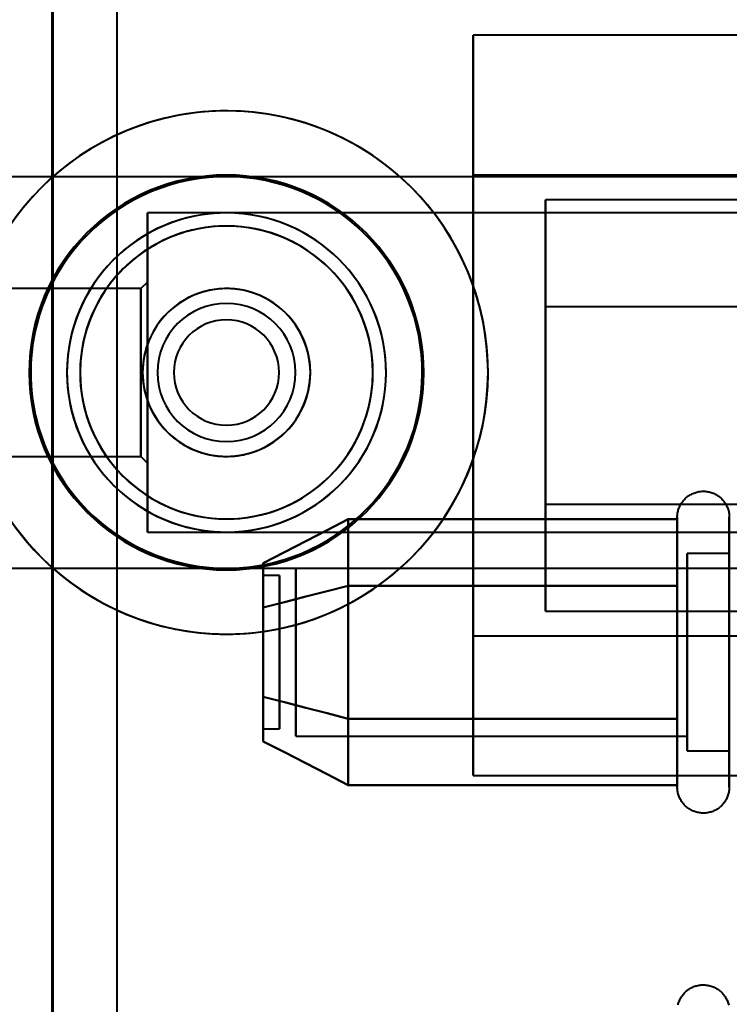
# Model space of a CAD drawing. Header units: millimetres. Extents: x -747 to 747, y -1110 to 610.
# Tile 79 of 93: x 561 to 583, y -301 to -271. Entities that reach past the tile are written whole.
import ezdxf

# ---------------------------------------------------------------- set-up
doc = ezdxf.new("R2010")
doc.units = ezdxf.units.MM
doc.layers.add('G-IMPT', color=8, linetype='Continuous', lineweight=40)

# ---------------------------------------------------------------- blocks, each defined once
blk = doc.blocks.new('NEXA 1000 CALQUES_dwg-755156-Niveau de réf_')
at = {"layer": 'G-IMPT'}
for p, q in [((562.233, -332), (562.233, 353)), ((584.5, -270.75), (575, -270.75)), ((575, -270.75), (575, -282)), ((575, -293.25), (575, -270.75)), ((575, -282), (575, -270.75)), ((585, -275.05), (552.5, -275.05)), ((616, -275), (575, -275)), ((575, -275), (575, -289)), ((575, -275), (575, -289)), ((575, -289), (575, -275)), ((575, -289), (575, -275)), ((585, -275.75), (577.2, -275.75)), ((585, -275.75), (577.2, -275.75)), ((585, -275.75), (577.2, -275.75)), ((577.2, -275.75), (577.2, -282)), ((577.2, -288.25), (577.2, -275.75)), ((577.2, -282), (577.2, -275.75)), ((577.2, -275.75), (577.2, -282)), ((577.2, -288.25), (577.2, -275.75)), ((577.2, -282), (577.2, -275.75)), ((577.2, -275.75), (577.2, -282)), ((577.2, -288.25), (577.2, -275.75)), ((577.2, -282), (577.2, -275.75)), ((586.1, -276.15), (565.1, -276.15)), ((565.1, -285.85), (565.1, -276.15)), ((565.1, -285.85), (565.1, -276.15)), ((565.1, -276.15), (565.1, -285.85)), ((565.1, -276.15), (565.1, -285.85)), ((565.1, -278.25), (564.9, -278.45)), ((565.1, -283.75), (565.1, -278.25)), ((565.1, -283.75), (565.1, -278.25)), ((565.1, -278.25), (565.1, -283.75)), ((565.1, -278.25), (565.1, -283.75)), ((564.9, -278.45), (559.6, -278.45)), ((564.9, -278.45), (564.9, -283.55)), ((564.9, -278.45), (564.9, -283.55)), ((564.9, -283.55), (564.9, -278.45)), ((564.9, -283.55), (564.9, -278.45)), ((608.2, -279), (577.2, -279)), ((608.2, -279), (577.2, -279)), ((608.2, -279), (577.2, -279)), ((577.2, -279), (577.2, -285)), ((577.2, -279), (577.2, -285)), ((577.2, -285), (577.2, -279)), ((577.2, -285), (577.2, -279)), ((577.2, -279), (577.2, -285)), ((577.2, -279), (577.2, -285)), ((577.2, -285), (577.2, -279)), ((577.2, -285), (577.2, -279)), ((577.2, -279), (577.2, -285)), ((577.2, -279), (577.2, -285)), ((577.2, -285), (577.2, -279)), ((577.2, -285), (577.2, -279)), ((575, -282), (575, -293.25)), ((575, -293.25), (575, -282)), ((577.2, -282), (577.2, -288.25)), ((577.2, -288.25), (577.2, -282)), ((577.2, -282), (577.2, -288.25)), ((577.2, -288.25), (577.2, -282)), ((577.2, -282), (577.2, -288.25)), ((577.2, -288.25), (577.2, -282)), ((559.6, -283.55), (564.9, -283.55)), ((564.9, -283.55), (565.1, -283.75)), ((577.2, -285), (608.2, -285)), ((577.2, -285), (608.2, -285)), ((577.2, -285), (608.2, -285)), ((581.204, -287.45), (581.204, -285.4)), ((581.204, -287.45), (581.204, -285.4)), ((582.785, -285.4), (582.785, -287.45)), ((565.1, -285.85), (586.1, -285.85)), ((581.204, -291.55), (581.204, -285.949)), ((581.204, -291.55), (581.204, -285.949)), ((582.785, -285.949), (582.785, -291.55)), ((582.785, -286.5), (581.5, -286.5)), ((582.785, -286.5), (581.5, -286.5)), ((581.5, -286.5), (581.5, -292.098)), ((581.5, -291), (581.5, -286.5)), ((581.5, -286.5), (581.5, -292.098)), ((581.5, -291), (581.5, -286.5)), ((552.5, -286.95), (585, -286.95)), ((581.5, -286.902), (581.5, -291)), ((581.5, -286.902), (581.5, -291)), ((569.111, -287.17), (568.611, -287.17)), ((569.111, -287.17), (568.611, -287.17)), ((568.611, -289.732), (568.611, -287.17)), ((568.611, -287.17), (568.611, -289.732)), ((568.611, -289.732), (568.611, -287.17)), ((568.611, -287.17), (568.611, -289.732)), ((569.111, -289.732), (569.111, -287.17)), ((569.111, -287.17), (569.111, -289.732)), ((569.111, -289.732), (569.111, -287.17)), ((569.111, -287.17), (569.111, -289.732)), ((581.5, -286.952), (569.611, -286.952)), ((581.5, -286.952), (569.611, -286.952)), ((569.611, -290.774), (569.611, -286.952)), ((569.611, -286.952), (569.611, -290.774)), ((569.611, -290.774), (569.611, -286.952)), ((569.611, -286.952), (569.611, -290.774)), ((581.5, -290.774), (581.5, -286.952)), ((581.5, -286.952), (581.5, -290.774)), ((581.5, -290.774), (581.5, -286.952)), ((581.5, -286.952), (581.5, -290.774)), ((581.204, -293.6), (581.204, -287.45)), ((581.204, -293.6), (581.204, -287.45)), ((582.785, -287.45), (582.785, -293.6)), ((581.5, -292.5), (581.5, -288)), ((581.5, -292.5), (581.5, -288)), ((569.611, -292.048), (569.611, -288.226)), ((569.611, -288.226), (569.611, -292.048)), ((569.611, -292.048), (569.611, -288.226)), ((569.611, -288.226), (569.611, -292.048)), ((577.2, -288.25), (585, -288.25)), ((577.2, -288.25), (585, -288.25)), ((577.2, -288.25), (585, -288.25)), ((581.5, -292.048), (581.5, -288.226)), ((581.5, -288.226), (581.5, -292.048)), ((581.5, -292.048), (581.5, -288.226)), ((581.5, -288.226), (581.5, -292.048)), ((575, -289), (616, -289)), ((568.611, -291.83), (568.611, -289.268)), ((568.611, -289.268), (568.611, -291.83)), ((568.611, -291.83), (568.611, -289.268)), ((568.611, -289.268), (568.611, -291.83)), ((569.111, -291.83), (569.111, -289.268)), ((569.111, -289.268), (569.111, -291.83)), ((569.111, -291.83), (569.111, -289.268)), ((569.111, -289.268), (569.111, -291.83)), ((581.5, -291), (581.5, -292.5)), ((581.5, -291), (581.5, -292.5)), ((568.611, -291.83), (569.111, -291.83)), ((568.611, -291.83), (569.111, -291.83)), ((569.611, -292.048), (581.5, -292.048)), ((569.611, -292.048), (581.5, -292.048)), ((581.5, -292.5), (582.785, -292.5)), ((581.5, -292.5), (582.785, -292.5)), ((575, -293.25), (584.5, -293.25))]:
    blk.add_line(p, q, dxfattribs=at)
at = {"layer": 'G-IMPT', "flags": 128}
for points in [[(562.203, -332), (562.203, -160.75), (562.203, 10.5), (562.203, 181.75), (562.203, 353)], [(562.203, 353), (562.203, 181.75), (562.203, 10.5), (562.203, -160.75), (562.203, -332)], [(564.172, 353), (564.172, 181.75), (564.172, 10.5), (564.172, -160.75), (564.172, -332)], [(581.204, -285.4), (581.205, -285.368), (581.207, -285.337), (581.21, -285.305), (581.214, -285.274), (581.22, -285.243), (581.227, -285.212), (581.235, -285.182), (581.244, -285.151), (581.255, -285.122), (581.267, -285.092), (581.28, -285.063), (581.294, -285.035), (581.309, -285.007), (581.325, -284.98), (581.342, -284.954), (581.361, -284.928), (581.38, -284.903), (581.4, -284.879), (581.422, -284.855), (581.444, -284.833), (581.467, -284.811), (581.491, -284.791), (581.516, -284.771), (581.541, -284.752), (581.568, -284.735), (581.595, -284.718), (581.622, -284.703), (581.65, -284.689), (581.679, -284.675), (581.708, -284.663), (581.738, -284.652), (581.768, -284.643), (581.799, -284.634), (581.829, -284.627), (581.86, -284.621), (581.892, -284.616), (581.923, -284.613), (581.955, -284.611), (581.986, -284.61), (582.018, -284.61), (582.049, -284.611), (582.081, -284.614), (582.112, -284.618), (582.143, -284.624), (582.174, -284.63), (582.205, -284.638), (582.235, -284.647), (582.265, -284.657), (582.295, -284.669), (582.324, -284.681), (582.352, -284.695), (582.38, -284.71), (582.407, -284.726), (582.434, -284.743), (582.46, -284.761), (582.485, -284.78), (582.509, -284.8), (582.533, -284.821), (582.556, -284.843), (582.578, -284.866), (582.598, -284.89), (582.618, -284.914), (582.637, -284.94), (582.655, -284.966), (582.672, -284.993), (582.688, -285.02), (582.702, -285.048), (582.716, -285.077), (582.728, -285.106), (582.739, -285.135), (582.749, -285.165), (582.758, -285.196), (582.766, -285.226), (582.772, -285.257), (582.777, -285.288), (582.781, -285.32), (582.784, -285.351), (582.785, -285.383), (582.785, -285.4)], [(581.204, -285.4), (581.205, -285.368), (581.207, -285.337), (581.21, -285.305), (581.214, -285.274), (581.22, -285.243), (581.227, -285.212), (581.235, -285.182), (581.244, -285.151), (581.255, -285.122), (581.267, -285.092), (581.28, -285.063), (581.294, -285.035), (581.309, -285.007), (581.325, -284.98), (581.342, -284.954), (581.361, -284.928), (581.38, -284.903), (581.4, -284.879), (581.422, -284.855), (581.444, -284.833), (581.467, -284.811), (581.491, -284.791), (581.516, -284.771), (581.541, -284.752), (581.568, -284.735), (581.595, -284.718), (581.622, -284.703), (581.65, -284.689), (581.679, -284.675), (581.708, -284.663), (581.738, -284.652), (581.768, -284.643), (581.799, -284.634), (581.829, -284.627), (581.86, -284.621), (581.892, -284.616), (581.923, -284.613), (581.955, -284.611), (581.986, -284.61), (582.018, -284.61), (582.049, -284.611), (582.081, -284.614), (582.112, -284.618), (582.143, -284.624), (582.174, -284.63), (582.205, -284.638), (582.235, -284.647), (582.265, -284.657), (582.295, -284.669), (582.324, -284.681), (582.352, -284.695), (582.38, -284.71), (582.407, -284.726), (582.434, -284.743), (582.46, -284.761), (582.485, -284.78), (582.509, -284.8), (582.533, -284.821), (582.556, -284.843), (582.578, -284.866), (582.598, -284.89), (582.618, -284.914), (582.637, -284.94), (582.655, -284.966), (582.672, -284.993), (582.688, -285.02), (582.702, -285.048), (582.716, -285.077), (582.728, -285.106), (582.739, -285.135), (582.749, -285.165), (582.758, -285.196), (582.766, -285.226), (582.772, -285.257), (582.777, -285.288), (582.781, -285.32), (582.784, -285.351), (582.785, -285.383), (582.785, -285.4)], [(581.204, -285.4), (581.204, -285.403), (581.204, -285.413), (581.204, -285.429), (581.204, -285.452), (581.204, -285.482), (581.204, -285.518), (581.204, -285.56), (581.204, -285.608), (581.204, -285.663), (581.204, -285.724), (581.204, -285.791), (581.204, -285.863), (581.204, -285.942), (581.204, -286.026), (581.204, -286.116), (581.204, -286.211), (581.204, -286.312), (581.204, -286.418), (581.204, -286.528), (581.204, -286.644), (581.204, -286.763), (581.204, -286.888), (581.204, -287.016), (581.204, -287.149), (581.204, -287.285), (581.204, -287.424), (581.204, -287.568), (581.204, -287.714), (581.204, -287.863), (581.204, -288.014), (581.204, -288.168), (581.204, -288.324), (581.204, -288.482), (581.204, -288.642), (581.204, -288.803), (581.204, -288.965), (581.204, -289.128), (581.204, -289.292), (581.204, -289.456), (581.204, -289.62), (581.204, -289.784), (581.204, -289.947), (581.204, -290.109), (581.204, -290.271), (581.204, -290.432), (581.204, -290.59), (581.204, -290.748), (581.204, -290.903), (581.204, -291.056), (581.204, -291.206), (581.204, -291.354), (581.204, -291.499), (581.204, -291.55)], [(581.204, -287.45), (581.204, -287.31), (581.204, -287.173), (581.204, -287.04), (581.204, -286.91), (581.204, -286.785), (581.204, -286.665), (581.204, -286.549), (581.204, -286.437), (581.204, -286.331), (581.204, -286.229), (581.204, -286.133), (581.204, -286.042), (581.204, -285.957), (581.204, -285.877), (581.204, -285.803), (581.204, -285.735), (581.204, -285.673), (581.204, -285.618), (581.204, -285.568), (581.204, -285.525), (581.204, -285.488), (581.204, -285.457), (581.204, -285.433), (581.204, -285.416), (581.204, -285.405), (581.204, -285.4)], [(581.204, -285.4), (581.204, -285.403), (581.204, -285.413), (581.204, -285.429), (581.204, -285.452), (581.204, -285.482), (581.204, -285.518), (581.204, -285.56), (581.204, -285.608), (581.204, -285.663), (581.204, -285.724), (581.204, -285.791), (581.204, -285.863), (581.204, -285.942), (581.204, -286.026), (581.204, -286.116), (581.204, -286.211), (581.204, -286.312), (581.204, -286.418), (581.204, -286.528), (581.204, -286.644), (581.204, -286.763), (581.204, -286.888), (581.204, -287.016), (581.204, -287.149), (581.204, -287.285), (581.204, -287.424), (581.204, -287.568), (581.204, -287.714), (581.204, -287.863), (581.204, -288.014), (581.204, -288.168), (581.204, -288.324), (581.204, -288.482), (581.204, -288.642), (581.204, -288.803), (581.204, -288.965), (581.204, -289.128), (581.204, -289.292), (581.204, -289.456), (581.204, -289.62), (581.204, -289.784), (581.204, -289.947), (581.204, -290.109), (581.204, -290.271), (581.204, -290.432), (581.204, -290.59), (581.204, -290.748), (581.204, -290.903), (581.204, -291.056), (581.204, -291.206), (581.204, -291.354), (581.204, -291.499), (581.204, -291.55)], [(581.204, -287.45), (581.204, -287.31), (581.204, -287.173), (581.204, -287.04), (581.204, -286.91), (581.204, -286.785), (581.204, -286.665), (581.204, -286.549), (581.204, -286.437), (581.204, -286.331), (581.204, -286.229), (581.204, -286.133), (581.204, -286.042), (581.204, -285.957), (581.204, -285.877), (581.204, -285.803), (581.204, -285.735), (581.204, -285.673), (581.204, -285.618), (581.204, -285.568), (581.204, -285.525), (581.204, -285.488), (581.204, -285.457), (581.204, -285.433), (581.204, -285.416), (581.204, -285.405), (581.204, -285.4)], [(582.785, -285.4), (582.785, -285.403), (582.785, -285.413), (582.785, -285.429), (582.785, -285.452), (582.785, -285.482), (582.785, -285.518), (582.785, -285.56), (582.785, -285.608), (582.785, -285.663), (582.785, -285.724), (582.785, -285.791), (582.785, -285.863), (582.785, -285.942), (582.785, -286.026), (582.785, -286.116), (582.785, -286.211), (582.785, -286.312), (582.785, -286.418), (582.785, -286.528), (582.785, -286.644), (582.785, -286.763), (582.785, -286.888), (582.785, -287.016), (582.785, -287.149), (582.785, -287.285), (582.785, -287.424), (582.785, -287.45)], [(582.785, -291.55), (582.785, -291.406), (582.785, -291.26), (582.785, -291.11), (582.785, -290.958), (582.785, -290.804), (582.785, -290.647), (582.785, -290.489), (582.785, -290.329), (582.785, -290.168), (582.785, -290.005), (582.785, -289.842), (582.785, -289.679), (582.785, -289.515), (582.785, -289.351), (582.785, -289.187), (582.785, -289.024), (582.785, -288.861), (582.785, -288.7), (582.785, -288.54), (582.785, -288.381), (582.785, -288.224), (582.785, -288.069), (582.785, -287.917), (582.785, -287.767), (582.785, -287.62), (582.785, -287.476), (582.785, -287.335), (582.785, -287.197), (582.785, -287.063), (582.785, -286.933), (582.785, -286.808), (582.785, -286.686), (582.785, -286.569), (582.785, -286.457), (582.785, -286.349), (582.785, -286.247), (582.785, -286.15), (582.785, -286.058), (582.785, -285.972), (582.785, -285.891), (582.785, -285.816), (582.785, -285.747), (582.785, -285.684), (582.785, -285.627), (582.785, -285.576), (582.785, -285.532), (582.785, -285.494), (582.785, -285.462), (582.785, -285.437), (582.785, -285.418), (582.785, -285.406), (582.785, -285.4), (582.785, -285.4)], [(568.611, -286.791), (569.259, -286.458), (569.908, -286.125), (570.556, -285.792), (571.204, -285.459)], [(571.204, -285.459), (570.556, -285.792), (569.908, -286.125), (569.259, -286.458), (568.611, -286.791)], [(568.611, -286.791), (569.259, -286.458), (569.908, -286.125), (570.556, -285.792), (571.204, -285.459)], [(571.204, -285.459), (570.556, -285.792), (569.908, -286.125), (569.259, -286.458), (568.611, -286.791)], [(571.204, -287.479), (571.204, -286.974), (571.204, -286.469), (571.204, -285.964), (571.204, -285.459)], [(571.204, -285.459), (573.704, -285.459), (576.204, -285.459), (578.704, -285.459), (581.204, -285.459)], [(571.204, -285.459), (571.204, -285.964), (571.204, -286.469), (571.204, -286.974), (571.204, -287.479)], [(581.204, -285.459), (578.704, -285.459), (576.204, -285.459), (573.704, -285.459), (571.204, -285.459)], [(571.204, -285.459), (571.204, -285.964), (571.204, -286.469), (571.204, -286.974), (571.204, -287.479)], [(571.204, -287.479), (571.204, -286.974), (571.204, -286.469), (571.204, -285.964), (571.204, -285.459)], [(571.204, -287.479), (571.204, -286.974), (571.204, -286.469), (571.204, -285.964), (571.204, -285.459)], [(571.204, -285.459), (573.704, -285.459), (576.204, -285.459), (578.704, -285.459), (581.204, -285.459)], [(571.204, -285.459), (571.204, -285.964), (571.204, -286.469), (571.204, -286.974), (571.204, -287.479)], [(581.204, -285.459), (578.704, -285.459), (576.204, -285.459), (573.704, -285.459), (571.204, -285.459)], [(571.204, -285.459), (571.204, -285.964), (571.204, -286.469), (571.204, -286.974), (571.204, -287.479)], [(571.204, -287.479), (571.204, -286.974), (571.204, -286.469), (571.204, -285.964), (571.204, -285.459)], [(581.204, -285.459), (581.204, -285.964), (581.204, -286.469), (581.204, -286.974), (581.204, -287.479)], [(581.204, -287.479), (581.204, -286.974), (581.204, -286.469), (581.204, -285.964), (581.204, -285.459)], [(581.204, -285.459), (581.204, -285.964), (581.204, -286.469), (581.204, -286.974), (581.204, -287.479)], [(581.204, -287.479), (581.204, -286.974), (581.204, -286.469), (581.204, -285.964), (581.204, -285.459)], [(568.611, -288.145), (569.259, -287.979), (569.908, -287.812), (570.556, -287.646), (571.204, -287.479)], [(571.204, -287.479), (570.556, -287.646), (569.908, -287.812), (569.259, -287.979), (568.611, -288.145)], [(568.611, -288.145), (569.259, -287.979), (569.908, -287.812), (570.556, -287.646), (571.204, -287.479)], [(571.204, -287.479), (570.556, -287.646), (569.908, -287.812), (569.259, -287.979), (568.611, -288.145)], [(568.611, -288.145), (569.259, -287.979), (569.908, -287.812), (570.556, -287.646), (571.204, -287.479)], [(571.204, -287.479), (570.556, -287.646), (569.908, -287.812), (569.259, -287.979), (568.611, -288.145)], [(568.611, -288.145), (569.259, -287.979), (569.908, -287.812), (570.556, -287.646), (571.204, -287.479)], [(571.204, -287.479), (570.556, -287.646), (569.908, -287.812), (569.259, -287.979), (568.611, -288.145)], [(571.204, -291.521), (571.204, -290.51), (571.204, -289.5), (571.204, -288.49), (571.204, -287.479)], [(571.204, -287.479), (573.704, -287.479), (576.204, -287.479), (578.704, -287.479), (581.204, -287.479)], [(581.204, -287.479), (578.704, -287.479), (576.204, -287.479), (573.704, -287.479), (571.204, -287.479)], [(571.204, -287.479), (573.704, -287.479), (576.204, -287.479), (578.704, -287.479), (581.204, -287.479)], [(571.204, -287.479), (571.204, -288.49), (571.204, -289.5), (571.204, -290.51), (571.204, -291.521)], [(581.204, -287.479), (578.704, -287.479), (576.204, -287.479), (573.704, -287.479), (571.204, -287.479)], [(571.204, -287.479), (571.204, -288.49), (571.204, -289.5), (571.204, -290.51), (571.204, -291.521)], [(571.204, -291.521), (571.204, -290.51), (571.204, -289.5), (571.204, -288.49), (571.204, -287.479)], [(571.204, -291.521), (571.204, -290.51), (571.204, -289.5), (571.204, -288.49), (571.204, -287.479)], [(571.204, -287.479), (573.704, -287.479), (576.204, -287.479), (578.704, -287.479), (581.204, -287.479)], [(581.204, -287.479), (578.704, -287.479), (576.204, -287.479), (573.704, -287.479), (571.204, -287.479)], [(571.204, -287.479), (573.704, -287.479), (576.204, -287.479), (578.704, -287.479), (581.204, -287.479)], [(571.204, -287.479), (571.204, -288.49), (571.204, -289.5), (571.204, -290.51), (571.204, -291.521)], [(581.204, -287.479), (578.704, -287.479), (576.204, -287.479), (573.704, -287.479), (571.204, -287.479)], [(571.204, -287.479), (571.204, -288.49), (571.204, -289.5), (571.204, -290.51), (571.204, -291.521)], [(571.204, -291.521), (571.204, -290.51), (571.204, -289.5), (571.204, -288.49), (571.204, -287.479)], [(581.204, -293.6), (581.204, -293.597), (581.204, -293.587), (581.204, -293.571), (581.204, -293.548), (581.204, -293.518), (581.204, -293.482), (581.204, -293.44), (581.204, -293.392), (581.204, -293.337), (581.204, -293.276), (581.204, -293.209), (581.204, -293.137), (581.204, -293.058), (581.204, -292.974), (581.204, -292.884), (581.204, -292.789), (581.204, -292.688), (581.204, -292.582), (581.204, -292.472), (581.204, -292.356), (581.204, -292.237), (581.204, -292.112), (581.204, -291.984), (581.204, -291.851), (581.204, -291.715), (581.204, -291.576), (581.204, -291.432), (581.204, -291.286), (581.204, -291.137), (581.204, -290.986), (581.204, -290.832), (581.204, -290.676), (581.204, -290.518), (581.204, -290.358), (581.204, -290.197), (581.204, -290.035), (581.204, -289.872), (581.204, -289.708), (581.204, -289.544), (581.204, -289.38), (581.204, -289.216), (581.204, -289.053), (581.204, -288.891), (581.204, -288.729), (581.204, -288.568), (581.204, -288.41), (581.204, -288.252), (581.204, -288.097), (581.204, -287.944), (581.204, -287.794), (581.204, -287.646), (581.204, -287.501), (581.204, -287.45)], [(581.204, -293.6), (581.204, -293.597), (581.204, -293.587), (581.204, -293.571), (581.204, -293.548), (581.204, -293.518), (581.204, -293.482), (581.204, -293.44), (581.204, -293.392), (581.204, -293.337), (581.204, -293.276), (581.204, -293.209), (581.204, -293.137), (581.204, -293.058), (581.204, -292.974), (581.204, -292.884), (581.204, -292.789), (581.204, -292.688), (581.204, -292.582), (581.204, -292.472), (581.204, -292.356), (581.204, -292.237), (581.204, -292.112), (581.204, -291.984), (581.204, -291.851), (581.204, -291.715), (581.204, -291.576), (581.204, -291.432), (581.204, -291.286), (581.204, -291.137), (581.204, -290.986), (581.204, -290.832), (581.204, -290.676), (581.204, -290.518), (581.204, -290.358), (581.204, -290.197), (581.204, -290.035), (581.204, -289.872), (581.204, -289.708), (581.204, -289.544), (581.204, -289.38), (581.204, -289.216), (581.204, -289.053), (581.204, -288.891), (581.204, -288.729), (581.204, -288.568), (581.204, -288.41), (581.204, -288.252), (581.204, -288.097), (581.204, -287.944), (581.204, -287.794), (581.204, -287.646), (581.204, -287.501), (581.204, -287.45)], [(581.204, -287.479), (581.204, -288.49), (581.204, -289.5), (581.204, -290.51), (581.204, -291.521)], [(581.204, -291.521), (581.204, -290.51), (581.204, -289.5), (581.204, -288.49), (581.204, -287.479)], [(581.204, -287.479), (581.204, -288.49), (581.204, -289.5), (581.204, -290.51), (581.204, -291.521)], [(581.204, -291.521), (581.204, -290.51), (581.204, -289.5), (581.204, -288.49), (581.204, -287.479)], [(582.785, -287.45), (582.785, -287.594), (582.785, -287.74), (582.785, -287.89), (582.785, -288.042), (582.785, -288.196), (582.785, -288.353), (582.785, -288.511), (582.785, -288.671), (582.785, -288.832), (582.785, -288.995), (582.785, -289.158), (582.785, -289.321), (582.785, -289.485), (582.785, -289.649), (582.785, -289.813), (582.785, -289.976), (582.785, -290.139), (582.785, -290.3), (582.785, -290.46), (582.785, -290.619), (582.785, -290.776), (582.785, -290.931), (582.785, -291.083), (582.785, -291.233), (582.785, -291.38), (582.785, -291.524), (582.785, -291.665), (582.785, -291.803), (582.785, -291.937), (582.785, -292.067), (582.785, -292.192), (582.785, -292.314), (582.785, -292.431), (582.785, -292.543), (582.785, -292.651), (582.785, -292.753), (582.785, -292.85), (582.785, -292.942), (582.785, -293.028), (582.785, -293.109), (582.785, -293.184), (582.785, -293.253), (582.785, -293.316), (582.785, -293.373), (582.785, -293.424), (582.785, -293.468), (582.785, -293.506), (582.785, -293.538), (582.785, -293.563), (582.785, -293.582), (582.785, -293.594), (582.785, -293.6), (582.785, -293.6)], [(568.611, -290.855), (569.259, -291.021), (569.908, -291.188), (570.556, -291.354), (571.204, -291.521)], [(571.204, -291.521), (570.556, -291.354), (569.908, -291.188), (569.259, -291.021), (568.611, -290.855)], [(568.611, -290.855), (569.259, -291.021), (569.908, -291.188), (570.556, -291.354), (571.204, -291.521)], [(571.204, -291.521), (570.556, -291.354), (569.908, -291.188), (569.259, -291.021), (568.611, -290.855)], [(568.611, -290.855), (569.259, -291.021), (569.908, -291.188), (570.556, -291.354), (571.204, -291.521)], [(571.204, -291.521), (570.556, -291.354), (569.908, -291.188), (569.259, -291.021), (568.611, -290.855)], [(568.611, -290.855), (569.259, -291.021), (569.908, -291.188), (570.556, -291.354), (571.204, -291.521)], [(571.204, -291.521), (570.556, -291.354), (569.908, -291.188), (569.259, -291.021), (568.611, -290.855)], [(571.204, -293.541), (571.204, -293.036), (571.204, -292.531), (571.204, -292.026), (571.204, -291.521)], [(571.204, -291.521), (573.704, -291.521), (576.204, -291.521), (578.704, -291.521), (581.204, -291.521)], [(581.204, -291.521), (578.704, -291.521), (576.204, -291.521), (573.704, -291.521), (571.204, -291.521)], [(571.204, -291.521), (573.704, -291.521), (576.204, -291.521), (578.704, -291.521), (581.204, -291.521)], [(571.204, -291.521), (571.204, -292.026), (571.204, -292.531), (571.204, -293.036), (571.204, -293.541)], [(581.204, -291.521), (578.704, -291.521), (576.204, -291.521), (573.704, -291.521), (571.204, -291.521)], [(571.204, -291.521), (571.204, -292.026), (571.204, -292.531), (571.204, -293.036), (571.204, -293.541)], [(571.204, -293.541), (571.204, -293.036), (571.204, -292.531), (571.204, -292.026), (571.204, -291.521)], [(571.204, -293.541), (571.204, -293.036), (571.204, -292.531), (571.204, -292.026), (571.204, -291.521)], [(571.204, -291.521), (573.704, -291.521), (576.204, -291.521), (578.704, -291.521), (581.204, -291.521)], [(581.204, -291.521), (578.704, -291.521), (576.204, -291.521), (573.704, -291.521), (571.204, -291.521)], [(571.204, -291.521), (573.704, -291.521), (576.204, -291.521), (578.704, -291.521), (581.204, -291.521)], [(571.204, -291.521), (571.204, -292.026), (571.204, -292.531), (571.204, -293.036), (571.204, -293.541)], [(581.204, -291.521), (578.704, -291.521), (576.204, -291.521), (573.704, -291.521), (571.204, -291.521)], [(571.204, -291.521), (571.204, -292.026), (571.204, -292.531), (571.204, -293.036), (571.204, -293.541)], [(571.204, -293.541), (571.204, -293.036), (571.204, -292.531), (571.204, -292.026), (571.204, -291.521)], [(581.204, -291.521), (581.204, -292.026), (581.204, -292.531), (581.204, -293.036), (581.204, -293.541)], [(581.204, -293.541), (581.204, -293.036), (581.204, -292.531), (581.204, -292.026), (581.204, -291.521)], [(581.204, -291.521), (581.204, -292.026), (581.204, -292.531), (581.204, -293.036), (581.204, -293.541)], [(581.204, -293.541), (581.204, -293.036), (581.204, -292.531), (581.204, -292.026), (581.204, -291.521)], [(581.204, -291.55), (581.204, -291.69), (581.204, -291.827), (581.204, -291.96), (581.204, -292.09), (581.204, -292.215), (581.204, -292.335), (581.204, -292.451), (581.204, -292.563), (581.204, -292.669), (581.204, -292.771), (581.204, -292.867), (581.204, -292.958), (581.204, -293.043), (581.204, -293.123), (581.204, -293.197), (581.204, -293.265), (581.204, -293.327), (581.204, -293.382), (581.204, -293.432), (581.204, -293.475), (581.204, -293.512), (581.204, -293.543), (581.204, -293.567), (581.204, -293.584), (581.204, -293.595), (581.204, -293.6)], [(581.204, -291.55), (581.204, -291.69), (581.204, -291.827), (581.204, -291.96), (581.204, -292.09), (581.204, -292.215), (581.204, -292.335), (581.204, -292.451), (581.204, -292.563), (581.204, -292.669), (581.204, -292.771), (581.204, -292.867), (581.204, -292.958), (581.204, -293.043), (581.204, -293.123), (581.204, -293.197), (581.204, -293.265), (581.204, -293.327), (581.204, -293.382), (581.204, -293.432), (581.204, -293.475), (581.204, -293.512), (581.204, -293.543), (581.204, -293.567), (581.204, -293.584), (581.204, -293.595), (581.204, -293.6)], [(582.785, -293.6), (582.785, -293.597), (582.785, -293.587), (582.785, -293.571), (582.785, -293.548), (582.785, -293.518), (582.785, -293.482), (582.785, -293.44), (582.785, -293.392), (582.785, -293.337), (582.785, -293.276), (582.785, -293.209), (582.785, -293.137), (582.785, -293.058), (582.785, -292.974), (582.785, -292.884), (582.785, -292.789), (582.785, -292.688), (582.785, -292.582), (582.785, -292.472), (582.785, -292.356), (582.785, -292.237), (582.785, -292.112), (582.785, -291.984), (582.785, -291.851), (582.785, -291.715), (582.785, -291.576), (582.785, -291.55)], [(571.204, -293.541), (570.556, -293.208), (569.908, -292.875), (569.259, -292.542), (568.611, -292.209)], [(568.611, -292.209), (569.259, -292.542), (569.908, -292.875), (570.556, -293.208), (571.204, -293.541)], [(571.204, -293.541), (570.556, -293.208), (569.908, -292.875), (569.259, -292.542), (568.611, -292.209)], [(568.611, -292.209), (569.259, -292.542), (569.908, -292.875), (570.556, -293.208), (571.204, -293.541)], [(581.204, -293.541), (578.704, -293.541), (576.204, -293.541), (573.704, -293.541), (571.204, -293.541)], [(571.204, -293.541), (573.704, -293.541), (576.204, -293.541), (578.704, -293.541), (581.204, -293.541)], [(581.204, -293.541), (578.704, -293.541), (576.204, -293.541), (573.704, -293.541), (571.204, -293.541)], [(571.204, -293.541), (573.704, -293.541), (576.204, -293.541), (578.704, -293.541), (581.204, -293.541)], [(582.785, -293.6), (582.785, -293.632), (582.783, -293.663), (582.779, -293.695), (582.775, -293.726), (582.769, -293.757), (582.762, -293.788), (582.754, -293.818), (582.745, -293.849), (582.734, -293.878), (582.723, -293.908), (582.71, -293.937), (582.696, -293.965), (582.681, -293.993), (582.664, -294.02), (582.647, -294.046), (582.629, -294.072), (582.609, -294.097), (582.589, -294.121), (582.568, -294.145), (582.545, -294.167), (582.522, -294.189), (582.498, -294.209), (582.474, -294.229), (582.448, -294.248), (582.422, -294.265), (582.395, -294.282), (582.367, -294.297), (582.339, -294.311), (582.31, -294.325), (582.281, -294.337), (582.251, -294.348), (582.221, -294.357), (582.191, -294.366), (582.16, -294.373), (582.129, -294.379), (582.098, -294.384), (582.066, -294.387), (582.035, -294.389), (582.003, -294.39), (581.972, -294.39), (581.94, -294.389), (581.909, -294.386), (581.877, -294.382), (581.846, -294.376), (581.815, -294.37), (581.784, -294.362), (581.754, -294.353), (581.724, -294.343), (581.695, -294.331), (581.666, -294.319), (581.637, -294.305), (581.609, -294.29), (581.582, -294.274), (581.555, -294.257), (581.53, -294.239), (581.504, -294.22), (581.48, -294.2), (581.456, -294.179), (581.434, -294.157), (581.412, -294.134), (581.391, -294.11), (581.371, -294.086), (581.352, -294.06), (581.334, -294.034), (581.317, -294.007), (581.302, -293.98), (581.287, -293.952), (581.273, -293.923), (581.261, -293.894), (581.25, -293.865), (581.24, -293.835), (581.231, -293.804), (581.224, -293.774), (581.217, -293.743), (581.212, -293.712), (581.208, -293.68), (581.206, -293.649), (581.204, -293.617), (581.204, -293.6)], [(582.785, -293.6), (582.785, -293.632), (582.783, -293.663), (582.779, -293.695), (582.775, -293.726), (582.769, -293.757), (582.762, -293.788), (582.754, -293.818), (582.745, -293.849), (582.734, -293.878), (582.723, -293.908), (582.71, -293.937), (582.696, -293.965), (582.681, -293.993), (582.664, -294.02), (582.647, -294.046), (582.629, -294.072), (582.609, -294.097), (582.589, -294.121), (582.568, -294.145), (582.545, -294.167), (582.522, -294.189), (582.498, -294.209), (582.474, -294.229), (582.448, -294.248), (582.422, -294.265), (582.395, -294.282), (582.367, -294.297), (582.339, -294.311), (582.31, -294.325), (582.281, -294.337), (582.251, -294.348), (582.221, -294.357), (582.191, -294.366), (582.16, -294.373), (582.129, -294.379), (582.098, -294.384), (582.066, -294.387), (582.035, -294.389), (582.003, -294.39), (581.972, -294.39), (581.94, -294.389), (581.909, -294.386), (581.877, -294.382), (581.846, -294.376), (581.815, -294.37), (581.784, -294.362), (581.754, -294.353), (581.724, -294.343), (581.695, -294.331), (581.666, -294.319), (581.637, -294.305), (581.609, -294.29), (581.582, -294.274), (581.555, -294.257), (581.53, -294.239), (581.504, -294.22), (581.48, -294.2), (581.456, -294.179), (581.434, -294.157), (581.412, -294.134), (581.391, -294.11), (581.371, -294.086), (581.352, -294.06), (581.334, -294.034), (581.317, -294.007), (581.302, -293.98), (581.287, -293.952), (581.273, -293.923), (581.261, -293.894), (581.25, -293.865), (581.24, -293.835), (581.231, -293.804), (581.224, -293.774), (581.217, -293.743), (581.212, -293.712), (581.208, -293.68), (581.206, -293.649), (581.204, -293.617), (581.204, -293.6)], [(581.227, -300.212), (581.235, -300.182), (581.244, -300.151), (581.255, -300.122), (581.267, -300.092), (581.28, -300.063), (581.294, -300.035), (581.309, -300.007), (581.325, -299.98), (581.342, -299.954), (581.361, -299.928), (581.38, -299.903), (581.4, -299.879), (581.422, -299.855), (581.444, -299.833), (581.467, -299.811), (581.491, -299.791), (581.516, -299.771), (581.541, -299.752), (581.568, -299.735), (581.595, -299.718), (581.622, -299.703), (581.65, -299.689), (581.679, -299.675), (581.708, -299.663), (581.738, -299.652), (581.768, -299.643), (581.799, -299.634), (581.829, -299.627), (581.86, -299.621), (581.892, -299.616), (581.923, -299.613), (581.955, -299.611), (581.986, -299.61), (582.018, -299.61), (582.049, -299.611), (582.081, -299.614), (582.112, -299.618), (582.143, -299.624), (582.174, -299.63), (582.205, -299.638), (582.235, -299.647), (582.265, -299.657), (582.295, -299.669), (582.324, -299.681), (582.352, -299.695), (582.38, -299.71), (582.407, -299.726), (582.434, -299.743), (582.46, -299.761), (582.485, -299.78), (582.509, -299.8), (582.533, -299.821), (582.556, -299.843), (582.578, -299.866), (582.598, -299.89), (582.618, -299.914), (582.637, -299.94), (582.655, -299.966), (582.672, -299.993), (582.688, -300.02), (582.702, -300.048), (582.716, -300.077), (582.728, -300.106), (582.739, -300.135), (582.749, -300.165), (582.758, -300.196), (582.766, -300.226)], [(581.227, -300.212), (581.235, -300.182), (581.244, -300.151), (581.255, -300.122), (581.267, -300.092), (581.28, -300.063), (581.294, -300.035), (581.309, -300.007), (581.325, -299.98), (581.342, -299.954), (581.361, -299.928), (581.38, -299.903), (581.4, -299.879), (581.422, -299.855), (581.444, -299.833), (581.467, -299.811), (581.491, -299.791), (581.516, -299.771), (581.541, -299.752), (581.568, -299.735), (581.595, -299.718), (581.622, -299.703), (581.65, -299.689), (581.679, -299.675), (581.708, -299.663), (581.738, -299.652), (581.768, -299.643), (581.799, -299.634), (581.829, -299.627), (581.86, -299.621), (581.892, -299.616), (581.923, -299.613), (581.955, -299.611), (581.986, -299.61), (582.018, -299.61), (582.049, -299.611), (582.081, -299.614), (582.112, -299.618), (582.143, -299.624), (582.174, -299.63), (582.205, -299.638), (582.235, -299.647), (582.265, -299.657), (582.295, -299.669), (582.324, -299.681), (582.352, -299.695), (582.38, -299.71), (582.407, -299.726), (582.434, -299.743), (582.46, -299.761), (582.485, -299.78), (582.509, -299.8), (582.533, -299.821), (582.556, -299.843), (582.578, -299.866), (582.598, -299.89), (582.618, -299.914), (582.637, -299.94), (582.655, -299.966), (582.672, -299.993), (582.688, -300.02), (582.702, -300.048), (582.716, -300.077), (582.728, -300.106), (582.739, -300.135), (582.749, -300.165), (582.758, -300.196), (582.766, -300.226)], [(581.227, -300.212), (581.235, -300.182), (581.244, -300.151), (581.255, -300.122), (581.267, -300.092), (581.28, -300.063), (581.294, -300.035), (581.309, -300.007), (581.325, -299.98), (581.342, -299.954), (581.361, -299.928), (581.38, -299.903), (581.4, -299.879), (581.422, -299.855), (581.444, -299.833), (581.467, -299.811), (581.491, -299.791), (581.516, -299.771), (581.541, -299.752), (581.568, -299.735), (581.595, -299.718), (581.622, -299.703), (581.65, -299.689), (581.679, -299.675), (581.708, -299.663), (581.738, -299.652), (581.768, -299.643), (581.799, -299.634), (581.829, -299.627), (581.86, -299.621), (581.892, -299.616), (581.923, -299.613), (581.955, -299.611), (581.986, -299.61), (582.018, -299.61), (582.049, -299.611), (582.081, -299.614), (582.112, -299.618), (582.143, -299.624), (582.174, -299.63), (582.205, -299.638), (582.235, -299.647), (582.265, -299.657), (582.295, -299.669), (582.324, -299.681), (582.352, -299.695), (582.38, -299.71), (582.407, -299.726), (582.434, -299.743), (582.46, -299.761), (582.485, -299.78), (582.509, -299.8), (582.533, -299.821), (582.556, -299.843), (582.578, -299.866), (582.598, -299.89), (582.618, -299.914), (582.637, -299.94), (582.655, -299.966), (582.672, -299.993), (582.688, -300.02), (582.702, -300.048), (582.716, -300.077), (582.728, -300.106), (582.739, -300.135), (582.749, -300.165), (582.758, -300.196), (582.766, -300.226)], [(581.227, -300.212), (581.235, -300.182), (581.244, -300.151), (581.255, -300.122), (581.267, -300.092), (581.28, -300.063), (581.294, -300.035), (581.309, -300.007), (581.325, -299.98), (581.342, -299.954), (581.361, -299.928), (581.38, -299.903), (581.4, -299.879), (581.422, -299.855), (581.444, -299.833), (581.467, -299.811), (581.491, -299.791), (581.516, -299.771), (581.541, -299.752), (581.568, -299.735), (581.595, -299.718), (581.622, -299.703), (581.65, -299.689), (581.679, -299.675), (581.708, -299.663), (581.738, -299.652), (581.768, -299.643), (581.799, -299.634), (581.829, -299.627), (581.86, -299.621), (581.892, -299.616), (581.923, -299.613), (581.955, -299.611), (581.986, -299.61), (582.018, -299.61), (582.049, -299.611), (582.081, -299.614), (582.112, -299.618), (582.143, -299.624), (582.174, -299.63), (582.205, -299.638), (582.235, -299.647), (582.265, -299.657), (582.295, -299.669), (582.324, -299.681), (582.352, -299.695), (582.38, -299.71), (582.407, -299.726), (582.434, -299.743), (582.46, -299.761), (582.485, -299.78), (582.509, -299.8), (582.533, -299.821), (582.556, -299.843), (582.578, -299.866), (582.598, -299.89), (582.618, -299.914), (582.637, -299.94), (582.655, -299.966), (582.672, -299.993), (582.688, -300.02), (582.702, -300.048), (582.716, -300.077), (582.728, -300.106), (582.739, -300.135), (582.749, -300.165), (582.758, -300.196), (582.766, -300.226)]]:
    blk.add_lwpolyline(points, dxfattribs=at)
at = {"layer": 'G-IMPT'}
for radius, start, end in [(7.95, 360, 180), (7.95, 360, 180), (7.95, 22.5227, 202.5227), (7.95, 0, 112.5227), (7.95, 292.5227, 112.5227), (7.95, 292.5227, 112.5227), (7.95, 292.5227, 112.5227), (7.95, 0, 112.5227), (7.95, 112.5227, 292.5227), (7.95, 112.5227, 292.5227), (7.95, 112.5227, 292.5227), (7.95, 112.5227, 292.5227), (7.95, 112.5227, 202.5227), (6, 360, 180), (6, 360, 180), (6, 90, 180), (6, 90, 270), (6, 90, 270), (6, 90, 270), (5.95, 292.5227, 112.5227), (5.95, 292.5227, 112.5227), (6, 0, 90), (6, 270, 90), (6, 270, 90), (6, 270, 90), (5.95, 112.5227, 292.5227), (5.95, 112.5227, 180), (4.85, 360, 180), (4.85, 292.5227, 112.5227), (4.85, 292.5227, 112.5227), (4.85, 292.5227, 112.5227), (4.85, 112.5227, 292.5227), (4.85, 112.5227, 292.5227), (4.85, 112.5227, 180), (4.45, 0, 180), (4.45, 360, 180), (4.45, 360, 112.5227), (4.45, 292.5227, 112.5227), (4.45, 112.5227, 180), (4.45, 112.5227, 292.5227), (7.95, 202.5227, 22.5227), (2.55, 360, 180), (2.55, 360, 180), (2.55, 22.5227, 202.5227), (2.55, 0, 180), (2.55, 292.5227, 112.5227), (2.55, 0, 112.5227), (2.55, 360, 112.5227), (2.55, 292.5227, 112.5227), (2.55, 112.5227, 292.5227), (2.55, 112.5227, 180), (2.55, 112.5227, 202.5227), (2.55, 112.5227, 292.5227), (2.1, 0, 180), (2.1, 360, 180), (2.1, 90, 270), (2.1, 0, 180), (2.1, 270, 90), (1.6, 90, 270), (1.6, 0, 180), (1.6, 0, 180), (1.6, 360, 180), (1.6, 270, 90), (2.55, 202.5227, 22.5227), (7.95, 180, 360), (7.95, 180, 360), (6, 180, 360), (6, 180, 360), (6, 180, 270), (5.95, 180, 292.5227), (4.85, 180, 292.5227), (4.85, 180, 360), (4.45, 180, 0), (4.45, 180, 292.5227), (4.45, 180, 360), (2.55, 180, 292.5227), (2.55, 180, 0), (2.55, 180, 360), (2.55, 180, 360), (2.1, 180, 360), (2.1, 180, 270), (2.1, 180, 360), (1.6, 180, 270), (1.6, 180, 0), (1.6, 180, 0), (6, 270, 0), (2.1, 270, 0), (1.6, 270, 360), (2.55, 292.5227, 0), (2.55, 292.5227, 360), (4.45, 292.5227, 360), (7.95, 292.5227, 0), (7.95, 292.5227, 0), (2.55, 202.5227, 292.5227), (7.95, 202.5227, 292.5227)]:
    blk.add_arc((567.5, -281), radius, start, end, dxfattribs=at)
for points in [[(568.611, -288.145), (568.611, -287.767), (568.611, -287.133), (568.611, -286.837), (568.611, -286.791)], [(568.611, -286.791), (568.611, -286.837), (568.611, -287.133), (568.611, -287.767), (568.611, -288.145)], [(568.611, -286.791), (568.611, -286.841), (568.611, -287.134), (568.611, -287.761), (568.611, -288.145)], [(568.611, -288.145), (568.611, -287.762), (568.611, -287.134), (568.611, -286.841), (568.611, -286.791)], [(568.611, -288.145), (568.611, -287.767), (568.611, -287.133), (568.611, -286.837), (568.611, -286.791)], [(568.611, -286.791), (568.611, -286.837), (568.611, -287.133), (568.611, -287.767), (568.611, -288.145)], [(568.611, -286.791), (568.611, -286.841), (568.611, -287.134), (568.611, -287.761), (568.611, -288.145)], [(568.611, -288.145), (568.611, -287.762), (568.611, -287.134), (568.611, -286.841), (568.611, -286.791)], [(568.611, -290.855), (568.611, -290.429), (568.611, -289.5), (568.611, -288.57), (568.611, -288.145)], [(568.611, -288.145), (568.611, -288.571), (568.611, -289.5), (568.611, -290.43), (568.611, -290.855)], [(568.611, -288.145), (568.611, -288.579), (568.611, -289.5), (568.611, -290.421), (568.611, -290.855)], [(568.611, -290.855), (568.611, -290.421), (568.611, -289.5), (568.611, -288.579), (568.611, -288.145)], [(568.611, -290.855), (568.611, -290.429), (568.611, -289.5), (568.611, -288.57), (568.611, -288.145)], [(568.611, -288.145), (568.611, -288.571), (568.611, -289.5), (568.611, -290.43), (568.611, -290.855)], [(568.611, -288.145), (568.611, -288.579), (568.611, -289.5), (568.611, -290.421), (568.611, -290.855)], [(568.611, -290.855), (568.611, -290.421), (568.611, -289.5), (568.611, -288.579), (568.611, -288.145)], [(568.611, -292.209), (568.611, -292.163), (568.611, -291.867), (568.611, -291.233), (568.611, -290.855)], [(568.611, -290.855), (568.611, -291.233), (568.611, -291.867), (568.611, -292.163), (568.611, -292.209)], [(568.611, -290.855), (568.611, -291.238), (568.611, -291.866), (568.611, -292.159), (568.611, -292.209)], [(568.611, -292.209), (568.611, -292.159), (568.611, -291.866), (568.611, -291.239), (568.611, -290.855)], [(568.611, -292.209), (568.611, -292.163), (568.611, -291.867), (568.611, -291.233), (568.611, -290.855)], [(568.611, -290.855), (568.611, -291.233), (568.611, -291.867), (568.611, -292.163), (568.611, -292.209)], [(568.611, -290.855), (568.611, -291.238), (568.611, -291.866), (568.611, -292.159), (568.611, -292.209)], [(568.611, -292.209), (568.611, -292.159), (568.611, -291.866), (568.611, -291.239), (568.611, -290.855)]]:
    blk.add_open_spline(points, degree=3, dxfattribs=at)

msp = doc.modelspace()

# ---------------------------------------------------------------- linework, layer by layer
at = {"color": 94, "lineweight": 30}
msp.add_circle((0, 0.5), 609.6, dxfattribs=at)

# ---------------------------------------------------------------- block references
at = {"layer": 'G-IMPT'}
msp.add_blockref('NEXA 1000 CALQUES_dwg-755156-Niveau de réf_', (0, -1), dxfattribs=at)

doc.saveas('drawing.dxf')
